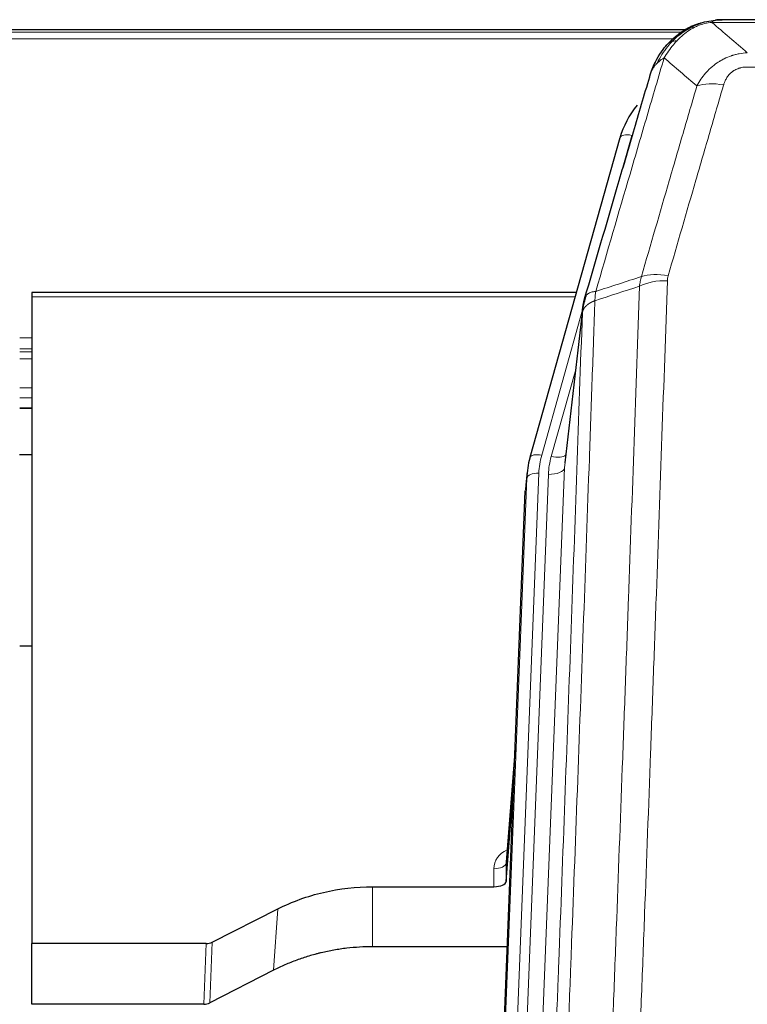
# Model space of a CAD drawing. Header units: inches. Extents: x 0 to 23760, y -13 to 16800.
# Tile 53 of 256: x 4793 to 4972, y 7970 to 8213. Entities that reach past the tile are written whole.
import ezdxf

# ---------------------------------------------------------------- set-up
doc = ezdxf.new("R2010")
doc.units = ezdxf.units.IN
doc.layers.add('1', color=7, linetype='Continuous', true_color=0xffffff)
doc.layers.add('254', color=7, linetype='Continuous', true_color=0xffffff)

msp = doc.modelspace()

# ---------------------------------------------------------------- linework, layer by layer
at = {"layer": '1', "color": 110, "linetype": 'Continuous', "lineweight": 13}
for p, q in [((4958.431, 8211.058), (4958.363, 8210.901)), ((5185.937, 8211.9), (4963.131, 8211.9)), ((4955.682, 8209.487), (4633.446, 8209.487)), ((4953.723, 8207.874), (4635.487, 8207.874)), ((5177.205, 8200.899), (4971.862, 8200.899)), ((4943.368, 8184.044), (4938.643, 8167.233)), ((4929.466, 8144.27), (4795.534, 8144.27)), ((4931.267, 8140.992), (4921.194, 8105.158)), ((4931.213, 8140.272), (4926.836, 8102.091)), ((4795.585, 8134.119), (4792.564, 8134.119)), ((4795.585, 8131.421), (4792.564, 8131.421)), ((4795.585, 8130.636), (4792.564, 8130.636)), ((4795.585, 8128.984), (4792.564, 8128.984)), ((4929.568, 8126.303), (4923.542, 8104.865)), ((4795.585, 8121.794), (4792.564, 8121.794)), ((4795.585, 8119.316), (4792.564, 8119.316)), ((4795.585, 8116.868), (4792.564, 8116.868)), ((4926.836, 8102.091), (4913.77, 7770.197)), ((4904.392, 7766.515), (4917.503, 8099.537)), ((4920.497, 8100.757), (4907.386, 7767.735)), ((4909.778, 7768.571), (4922.844, 8100.464)), ((4917.503, 8099.537), (4917.13, 8096.279)), ((4914.631, 8032.815), (4912.424, 8004.628)), ((4909.437, 7998.801), (4909.426, 8003.217)), ((4879.534, 7998.801), (4879.534, 7983.991)), ((4856.154, 7993.315), (4855.098, 7978.184)), ((4837.921, 7969.799), (4838.491, 7984.789)), ((4839.99, 7985.141), (4839.42, 7970.155))]:
    msp.add_line(p, q, dxfattribs=at)
at = {"layer": '1', "color": 2, "linetype": 'Continuous', "lineweight": 25}
for p, q in [((4958.532, 8211.086), (4958.431, 8211.058)), ((5183.594, 8212.562), (4965.473, 8212.562)), ((4956.58, 8210.048), (4632.63, 8210.048)), ((4940.48, 8183.471), (4918.306, 8104.585)), ((4929.753, 8145.3), (4795.534, 8145.3)), ((4795.534, 8145.3), (4795.534, 8144.27)), ((4795.534, 8144.27), (4795.534, 7984.789)), ((4931.342, 8141.783), (4926.927, 8103.264)), ((4792.564, 8116.811), (4795.585, 8116.811)), ((4918.306, 8104.585), (4918.288, 8104.488)), ((4917.625, 8101.122), (4917.251, 8097.863)), ((4904.012, 7763.077), (4917.13, 8096.279)), ((4795.587, 8058.066), (4792.598, 8058.066)), ((4914.639, 8033.007), (4912.431, 8004.808)), ((4912.435, 8000.051), (4914.258, 8023.333)), ((4912.424, 8004.628), (4912.435, 8000.051)), ((4879.534, 7998.801), (4909.437, 7998.801)), ((4839.99, 7985.141), (4856.154, 7993.315)), ((4795.534, 7969.799), (4795.534, 7984.789)), ((4838.491, 7984.789), (4795.534, 7984.789)), ((4912.708, 7983.991), (4879.534, 7983.991)), ((4855.098, 7978.184), (4839.42, 7970.155)), ((4837.921, 7969.799), (4795.534, 7969.799))]:
    msp.add_line(p, q, dxfattribs=at)
at = {"layer": '1', "color": 110, "linetype": 'Continuous', "lineweight": 13}
for centre, major_axis, ratio, start_param, end_param in [((4966.015, 8190.677), (-9.598, 2.808), 0.562843, 4.8755761, 5.6185342), ((4943.368, 8182.659), (-2.888, 0.812), 0.4480327, 4.837666, 6.2831701), ((4952.354, 8143.794), (9.604, -2.788), 0.5442898, 1.7274916, 2.473129), ((4952.167, 8142.621), (9.994, -0.345), 0.559112, 1.5901207, 2.34753), ((4921.194, 8103.773), (-2.888, 0.812), 0.4480327, 4.837666, 6.2831701), ((4944.515, 8100.007), (24.033, -0.038), 0.8858289, 2.8989744, 3.1081259), ((4946.862, 8099.714), (24.033, -0.038), 0.8858289, 2.8989744, 3.1081259), ((4923.542, 8106.712), (-3.851, 1.082), 0.4480327, 1.6960734, 2.8915811), ((4922.844, 8102.311), (-3.997, 0.157), 0.4614673, 1.5889619, 3.1073983), ((4920.497, 8099.372), (-2.998, 0.118), 0.4614673, 4.7305545, 6.248991), ((4915.43, 8003.217), (6.003, -0.046), 0.8757409, 2.0547277, 3.1504318), ((4909.426, 8004.672), (3, 0.007), 0.4848086, 4.7112485, 6.2484184)]:
    msp.add_ellipse(centre, major_axis=major_axis, ratio=ratio, start_param=start_param, end_param=end_param, dxfattribs=at)
at = {"layer": '1', "color": 2, "linetype": 'Continuous', "lineweight": 25}
for centre, major_axis, ratio, start_param, end_param in [((4966.675, 8177.458), (27.014, -0.465), 0.8900028, 2.5367945, 2.912319), ((4944.515, 8098.622), (27.027, -0.37), 0.8864308, 2.9096812, 3.1188327), ((4909.437, 8000.095), (-3, 0), 0.4313147, 1.5706417, 3.1078116), ((4838.488, 7987.418), (3, -0.011), 0.8761328, 4.7166989, 5.239903), ((4837.919, 7972.462), (3, -0.007), 0.8874311, 4.7150805, 5.2382846)]:
    msp.add_ellipse(centre, major_axis=major_axis, ratio=ratio, start_param=start_param, end_param=end_param, dxfattribs=at)
for points, knots in [([(4953.319, 8207.175), (4953.505, 8207.37), (4953.695, 8207.56), (4954.466, 8208.303), (4955.076, 8208.82), (4956.346, 8209.758), (4957.005, 8210.179), (4957.907, 8210.672), (4958.134, 8210.789), (4958.363, 8210.901)], [0, 0, 0, 0, 0.125, 0.125, 0.5, 0.5, 0.875, 0.875, 1, 1, 1, 1]), ([(4958.363, 8210.901), (4958.82, 8211.124), (4959.284, 8211.324), (4961.155, 8212.025), (4962.591, 8212.331), (4964.002, 8212.42)], [0, 0, 0, 0, 0.25, 0.25, 1, 1, 1, 1]), ([(4958.532, 8211.086), (4959.109, 8211.336), (4959.697, 8211.556), (4960.378, 8211.77), (4960.465, 8211.797), (4960.553, 8211.823)], [0, 0, 0, 0, 0.8717446, 0.8717446, 1, 1, 1, 1]), ([(4965.673, 8212.56), (4965.659, 8212.56), (4965.631, 8212.561), (4965.589, 8212.562), (4965.549, 8212.562), (4965.509, 8212.562), (4965.471, 8212.562), (4965.433, 8212.562), (4965.397, 8212.562), (4965.362, 8212.562), (4965.327, 8212.561), (4965.294, 8212.561), (4965.262, 8212.56), (4965.231, 8212.559), (4965.201, 8212.558), (4965.172, 8212.557), (4965.144, 8212.556), (4965.117, 8212.555), (4965.092, 8212.554), (4965.067, 8212.553), (4965.043, 8212.552), (4965.021, 8212.55), (4964.999, 8212.549), (4964.979, 8212.548), (4964.959, 8212.547), (4964.941, 8212.546), (4964.923, 8212.545), (4964.907, 8212.544), (4964.892, 8212.543), (4964.878, 8212.542), (4964.865, 8212.541), (4964.853, 8212.54), (4964.842, 8212.539), (4964.832, 8212.538), (4964.823, 8212.538), (4964.815, 8212.537), (4964.808, 8212.536), (4964.802, 8212.536), (4964.798, 8212.536), (4964.785, 8212.535), (4964.764, 8212.533), (4964.735, 8212.53), (4964.707, 8212.528), (4964.678, 8212.525), (4964.65, 8212.522), (4964.623, 8212.519), (4964.596, 8212.516), (4964.569, 8212.513), (4964.542, 8212.51), (4964.516, 8212.507), (4964.49, 8212.504), (4964.464, 8212.501), (4964.439, 8212.497), (4964.414, 8212.494), (4964.389, 8212.49), (4964.365, 8212.487), (4964.341, 8212.483), (4964.317, 8212.48), (4964.294, 8212.476), (4964.271, 8212.472), (4964.248, 8212.468), (4964.226, 8212.465), (4964.204, 8212.461), (4964.182, 8212.457), (4964.161, 8212.453), (4964.14, 8212.449), (4964.119, 8212.445), (4964.099, 8212.441), (4964.079, 8212.437), (4964.059, 8212.433), (4964.039, 8212.428), (4964.02, 8212.424), (4964.008, 8212.421), (4964.002, 8212.42)], [0, 0, 0, 0, 0.0247661, 0.0489206, 0.0724636, 0.0953949, 0.1177147, 0.1394229, 0.1605195, 0.1810045, 0.2008779, 0.2201398, 0.23879, 0.2568287, 0.2742558, 0.2910713, 0.3072753, 0.3228676, 0.3378484, 0.3522176, 0.3659752, 0.3791212, 0.3916556, 0.4035785, 0.4148897, 0.4255894, 0.4356775, 0.445154, 0.454019, 0.4622723, 0.4699141, 0.4769443, 0.4833629, 0.48917, 0.4943654, 0.4989493, 0.5029216, 0.5062824, 0.5090316, 0.5111692, 0.5284651, 0.5456049, 0.5625886, 0.5794163, 0.5960881, 0.612604, 0.6289642, 0.6451687, 0.6612176, 0.6771111, 0.6928491, 0.7084319, 0.7238594, 0.7391318, 0.7542492, 0.7692118, 0.7840195, 0.7986726, 0.8131712, 0.8275153, 0.8417051, 0.8557408, 0.8696224, 0.8833501, 0.8969241, 0.9103445, 0.9236114, 0.936725, 0.9496856, 0.9624932, 0.975148, 0.9876502, 1, 1, 1, 1]), ([(4952.334, 8206.69), (4952.551, 8206.925), (4952.775, 8207.154), (4953.648, 8208.004), (4954.339, 8208.585), (4955.066, 8209.111)], [0, 0, 0, 0, 0.2626999, 0.2626999, 1, 1, 1, 1]), ([(4948.451, 8200.266), (4949.063, 8202.006), (4949.959, 8203.694), (4951.489, 8205.73), (4951.899, 8206.221), (4952.334, 8206.69)], [0, 0, 0, 0, 0.75, 0.75, 1, 1, 1, 1]), ([(4951.954, 8206.22), (4952.011, 8206.323), (4952.08, 8206.426), (4952.216, 8206.581), (4952.272, 8206.637), (4952.334, 8206.69)], [0, 0, 0, 0, 0.6295096, 0.6295096, 1, 1, 1, 1]), ([(4947.812, 8198.492), (4947.818, 8198.514), (4947.83, 8198.558), (4947.848, 8198.624), (4947.866, 8198.689), (4947.884, 8198.755), (4947.903, 8198.82), (4947.922, 8198.884), (4947.941, 8198.949), (4947.96, 8199.013), (4947.979, 8199.077), (4947.998, 8199.141), (4948.018, 8199.204), (4948.038, 8199.267), (4948.058, 8199.33), (4948.078, 8199.392), (4948.098, 8199.454), (4948.118, 8199.516), (4948.139, 8199.578), (4948.16, 8199.639), (4948.18, 8199.7), (4948.201, 8199.761), (4948.222, 8199.821), (4948.244, 8199.881), (4948.265, 8199.941), (4948.287, 8200.001), (4948.308, 8200.06), (4948.33, 8200.119), (4948.352, 8200.178), (4948.374, 8200.236), (4948.396, 8200.295), (4948.418, 8200.352), (4948.44, 8200.41), (4948.463, 8200.467), (4948.485, 8200.524), (4948.508, 8200.581), (4948.531, 8200.638), (4948.554, 8200.694), (4948.576, 8200.75), (4948.599, 8200.805), (4948.623, 8200.86), (4948.646, 8200.916), (4948.669, 8200.97), (4948.693, 8201.025), (4948.716, 8201.079), (4948.74, 8201.133), (4948.763, 8201.186), (4948.787, 8201.24), (4948.811, 8201.293), (4948.835, 8201.346), (4948.858, 8201.398), (4948.882, 8201.45), (4948.907, 8201.502), (4948.931, 8201.554), (4948.955, 8201.605), (4948.979, 8201.656), (4949.003, 8201.707), (4949.028, 8201.758), (4949.052, 8201.808), (4949.077, 8201.858), (4949.101, 8201.908), (4949.126, 8201.957), (4949.15, 8202.006), (4949.175, 8202.055), (4949.2, 8202.104), (4949.224, 8202.152), (4949.243, 8202.188), (4949.253, 8202.208), (4949.255, 8202.212)], [0, 0, 0, 0, 0.0171812, 0.0343046, 0.0513704, 0.0683783, 0.0853286, 0.1022212, 0.119056, 0.1358331, 0.1525524, 0.1692141, 0.185818, 0.2023642, 0.2188526, 0.2352834, 0.2516564, 0.2679717, 0.2842292, 0.3004291, 0.3165712, 0.3326555, 0.3486822, 0.3646511, 0.3805623, 0.3964158, 0.4122116, 0.4279496, 0.4436299, 0.4592525, 0.4748173, 0.4903244, 0.5057738, 0.5211655, 0.5364994, 0.5517757, 0.5669942, 0.5821549, 0.597258, 0.6123033, 0.6272909, 0.6422208, 0.6570929, 0.6719073, 0.686664, 0.701363, 0.7160042, 0.7305878, 0.7451136, 0.7595816, 0.773992, 0.7883446, 0.8026395, 0.8168767, 0.8310561, 0.8451778, 0.8592418, 0.8732481, 0.8871967, 0.9010875, 0.9149206, 0.928696, 0.9424136, 0.9560736, 0.9696758, 0.9832203, 0.996707, 1, 1, 1, 1]), ([(4931.769, 8143.722), (4934.455, 8152.933), (4937.135, 8162.103), (4941.146, 8175.796), (4942.481, 8180.35), (4945.149, 8189.437), (4946.481, 8193.969), (4947.812, 8198.492)], [0, 0, 0, 0, 0.5, 0.5, 0.75, 0.75, 1, 1, 1, 1]), ([(4947.812, 8198.492), (4947.896, 8198.953), (4948.038, 8199.403), (4948.301, 8199.982), (4948.373, 8200.125), (4948.451, 8200.266)], [0, 0, 0, 0, 0.75, 0.75, 1, 1, 1, 1]), ([(4931.213, 8140.272), (4931.213, 8140.282), (4931.215, 8140.322), (4931.218, 8140.408), (4931.225, 8140.548), (4931.237, 8140.741), (4931.255, 8140.987), (4931.284, 8141.286), (4931.326, 8141.637), (4931.37, 8141.937), (4931.408, 8142.168), (4931.434, 8142.311), (4931.46, 8142.451), (4931.487, 8142.586), (4931.514, 8142.717), (4931.542, 8142.844), (4931.57, 8142.967), (4931.598, 8143.087), (4931.627, 8143.202), (4931.655, 8143.314), (4931.684, 8143.421), (4931.713, 8143.525), (4931.741, 8143.625), (4931.76, 8143.69), (4931.769, 8143.722)], [0, 0, 0, 0, 0.0092499, 0.0337179, 0.073404, 0.128308, 0.1984299, 0.2837694, 0.3843264, 0.5001005, 0.5424888, 0.5838484, 0.6241794, 0.6634821, 0.7017567, 0.7390032, 0.7752221, 0.8104134, 0.8445775, 0.8777146, 0.909825, 0.9409091, 0.9709673, 1, 1, 1, 1]), ([(4856.154, 7993.315), (4859.688, 7995.102), (4863.489, 7996.481), (4871.372, 7998.331), (4875.453, 7998.801), (4879.534, 7998.801)], [0, 0, 0, 0, 0.5, 0.5, 1, 1, 1, 1]), ([(4879.534, 7983.991), (4878.464, 7983.991), (4876.329, 7983.929), (4874.203, 7983.743), (4872.877, 7983.587), (4872.613, 7983.554), (4872.084, 7983.485), (4871.292, 7983.375), (4870.504, 7983.247), (4868.934, 7982.97), (4867.894, 7982.754), (4866.732, 7982.478), (4866.603, 7982.446), (4866.345, 7982.383), (4865.959, 7982.287), (4865.064, 7982.052), (4864.303, 7981.835), (4862.793, 7981.379), (4860.806, 7980.715), (4858.872, 7979.937), (4856.965, 7979.103), (4856.025, 7978.658), (4855.098, 7978.184)], [0, 0, 0, 0, 0.125, 0.25, 0.25, 0.28125, 0.28125, 0.3125, 0.375, 0.375, 0.5, 0.5, 0.515625, 0.515625, 0.53125, 0.5625, 0.625, 0.625, 0.75, 0.875, 0.875, 1, 1, 1, 1])]:
    msp.add_open_spline(points, degree=3, knots=knots, dxfattribs=at)
at = {"layer": '1', "color": 110, "linetype": 'Continuous', "lineweight": 13}
for points, knots in [([(4954.544, 8207.388), (4954.693, 8207.546), (4954.845, 8207.701), (4955.459, 8208.31), (4955.938, 8208.738), (4956.933, 8209.525), (4957.447, 8209.883), (4958.154, 8210.308), (4958.333, 8210.409), (4958.513, 8210.507)], [0, 0, 0, 0, 0.125, 0.125, 0.5, 0.5, 0.875, 0.875, 1, 1, 1, 1]), ([(4958.363, 8210.901), (4958.361, 8210.871), (4958.363, 8210.838), (4958.376, 8210.753), (4958.392, 8210.698), (4958.44, 8210.594), (4958.473, 8210.545), (4958.513, 8210.507)], [0, 0, 0, 0, 0.25, 0.25, 0.625, 0.625, 1, 1, 1, 1]), ([(4958.513, 8210.507), (4958.873, 8210.701), (4959.241, 8210.877), (4960.735, 8211.504), (4961.911, 8211.798), (4963.131, 8211.9)], [0, 0, 0, 0, 0.25, 0.25, 1, 1, 1, 1]), ([(4964.002, 8212.42), (4963.994, 8212.418), (4963.978, 8212.415), (4963.954, 8212.409), (4963.931, 8212.403), (4963.908, 8212.397), (4963.885, 8212.392), (4963.863, 8212.386), (4963.841, 8212.38), (4963.819, 8212.373), (4963.798, 8212.367), (4963.777, 8212.361), (4963.756, 8212.355), (4963.736, 8212.348), (4963.716, 8212.342), (4963.696, 8212.335), (4963.677, 8212.328), (4963.658, 8212.321), (4963.639, 8212.315), (4963.621, 8212.308), (4963.603, 8212.301), (4963.585, 8212.294), (4963.568, 8212.286), (4963.551, 8212.279), (4963.534, 8212.272), (4963.518, 8212.265), (4963.502, 8212.257), (4963.486, 8212.25), (4963.471, 8212.242), (4963.456, 8212.234), (4963.441, 8212.227), (4963.427, 8212.219), (4963.413, 8212.211), (4963.399, 8212.203), (4963.386, 8212.195), (4963.373, 8212.187), (4963.36, 8212.179), (4963.348, 8212.171), (4963.336, 8212.162), (4963.324, 8212.154), (4963.313, 8212.146), (4963.302, 8212.137), (4963.291, 8212.129), (4963.281, 8212.12), (4963.271, 8212.112), (4963.261, 8212.103), (4963.251, 8212.094), (4963.242, 8212.086), (4963.234, 8212.077), (4963.225, 8212.068), (4963.217, 8212.059), (4963.21, 8212.05), (4963.202, 8212.041), (4963.195, 8212.032), (4963.188, 8212.023), (4963.182, 8212.013), (4963.176, 8212.004), (4963.17, 8211.995), (4963.165, 8211.986), (4963.16, 8211.976), (4963.155, 8211.967), (4963.15, 8211.957), (4963.146, 8211.948), (4963.143, 8211.938), (4963.139, 8211.929), (4963.136, 8211.919), (4963.133, 8211.909), (4963.132, 8211.903), (4963.131, 8211.9)], [0, 0, 0, 0, 0.0185022, 0.0368847, 0.0551481, 0.073293, 0.0913199, 0.1092294, 0.1270222, 0.1446988, 0.1622598, 0.1797059, 0.1970378, 0.2142561, 0.2313614, 0.2483544, 0.265236, 0.2820066, 0.2986672, 0.3152184, 0.331661, 0.3479958, 0.3642235, 0.380345, 0.3963611, 0.4122725, 0.4280803, 0.4437851, 0.459388, 0.4748898, 0.4902915, 0.5055939, 0.5207981, 0.535905, 0.5509156, 0.565831, 0.5806521, 0.5953801, 0.6100159, 0.6245607, 0.6390157, 0.6533819, 0.6676604, 0.6818526, 0.6959596, 0.7099825, 0.7239227, 0.7377815, 0.75156, 0.7652597, 0.7788818, 0.7924277, 0.8058989, 0.8192966, 0.8326224, 0.8458776, 0.8590638, 0.8721825, 0.8852351, 0.8982233, 0.9111485, 0.9240124, 0.9368166, 0.9495628, 0.9622525, 0.9748874, 0.9874694, 1, 1, 1, 1]), ([(4949.661, 8201.85), (4950.36, 8203.303), (4951.231, 8204.697), (4952.591, 8206.38), (4952.948, 8206.786), (4953.319, 8207.175)], [0, 0, 0, 0, 0.75, 0.75, 1, 1, 1, 1]), ([(4951.368, 8203.181), (4952.061, 8204.296), (4952.828, 8205.393), (4953.954, 8206.743), (4954.245, 8207.071), (4954.544, 8207.388)], [0, 0, 0, 0, 0.75, 0.75, 1, 1, 1, 1]), ([(4952.334, 8206.69), (4952.364, 8206.717), (4952.397, 8206.743), (4952.531, 8206.845), (4952.644, 8206.914), (4952.894, 8207.036), (4953.03, 8207.089), (4953.221, 8207.148), (4953.27, 8207.162), (4953.319, 8207.175)], [0, 0, 0, 0, 0.125, 0.125, 0.5, 0.5, 0.875, 0.875, 1, 1, 1, 1]), ([(4953.319, 8207.175), (4953.418, 8207.202), (4953.519, 8207.225), (4953.776, 8207.275), (4953.934, 8207.299), (4954.244, 8207.343), (4954.398, 8207.363), (4954.544, 8207.388)], [0, 0, 0, 0, 0.25, 0.25, 0.625, 0.625, 1, 1, 1, 1]), ([(4951.368, 8203.181), (4949.97, 8198.426), (4948.571, 8193.66), (4945.769, 8184.104), (4944.366, 8179.314), (4940.152, 8164.912), (4937.337, 8155.264), (4934.514, 8145.571)], [0, 0, 0, 0, 0.25, 0.25, 0.5, 0.5, 1, 1, 1, 1]), ([(4949.661, 8201.85), (4949.784, 8201.972), (4949.912, 8202.092), (4950.245, 8202.384), (4950.455, 8202.553), (4950.897, 8202.877), (4951.128, 8203.032), (4951.368, 8203.181)], [0, 0, 0, 0, 0.25, 0.25, 0.625, 0.625, 1, 1, 1, 1]), ([(4959.435, 8196.219), (4959.733, 8196.786), (4960.059, 8197.333), (4960.772, 8198.385), (4961.159, 8198.889), (4961.787, 8199.612), (4962.059, 8199.905), (4962.344, 8200.19), (4962.459, 8200.303), (4962.518, 8200.359), (4962.693, 8200.526), (4962.812, 8200.635), (4963.414, 8201.171), (4963.923, 8201.567), (4964.596, 8202.022), (4964.732, 8202.111), (4964.939, 8202.241), (4965.008, 8202.284), (4965.148, 8202.368), (4965.218, 8202.41), (4965.57, 8202.614), (4965.857, 8202.769), (4966.733, 8203.202), (4967.338, 8203.452), (4968.042, 8203.689), (4968.12, 8203.715), (4968.278, 8203.765), (4968.357, 8203.789), (4968.595, 8203.861), (4968.754, 8203.906), (4969.234, 8204.033), (4969.557, 8204.107), (4970.532, 8204.299), (4971.192, 8204.385), (4971.862, 8204.432)], [0, 0, 0, 0, 0.125, 0.125, 0.25, 0.25, 0.3125, 0.328125, 0.328125, 0.34375, 0.34375, 0.375, 0.375, 0.5, 0.5, 0.53125, 0.53125, 0.546875, 0.546875, 0.5625, 0.5625, 0.625, 0.625, 0.75, 0.75, 0.765625, 0.765625, 0.78125, 0.78125, 0.8125, 0.8125, 0.875, 0.875, 1, 1, 1, 1]), ([(4948.451, 8200.266), (4948.49, 8200.336), (4948.53, 8200.406), (4948.698, 8200.684), (4948.837, 8200.888), (4949.14, 8201.285), (4949.305, 8201.478), (4949.54, 8201.727), (4949.6, 8201.789), (4949.661, 8201.85)], [0, 0, 0, 0, 0.125, 0.125, 0.5, 0.5, 0.875, 0.875, 1, 1, 1, 1]), ([(4966.015, 8196.463), (4966.037, 8196.535), (4966.059, 8196.607), (4966.105, 8196.751), (4966.129, 8196.822), (4966.204, 8197.035), (4966.259, 8197.176), (4966.377, 8197.454), (4966.44, 8197.592), (4966.577, 8197.863), (4966.65, 8197.997), (4966.807, 8198.262), (4966.891, 8198.392), (4967.027, 8198.584), (4967.073, 8198.647), (4967.17, 8198.773), (4967.219, 8198.836), (4967.373, 8199.02), (4967.481, 8199.139), (4967.709, 8199.368), (4967.829, 8199.478), (4968.018, 8199.637), (4968.116, 8199.715), (4968.216, 8199.79), (4968.285, 8199.839), (4968.319, 8199.864), (4968.494, 8199.984), (4968.638, 8200.073), (4969.085, 8200.322), (4969.402, 8200.461), (4969.822, 8200.601), (4969.907, 8200.627), (4970.08, 8200.676), (4970.167, 8200.698), (4970.429, 8200.76), (4970.605, 8200.794), (4970.959, 8200.847), (4971.138, 8200.866), (4971.498, 8200.892), (4971.68, 8200.899), (4971.862, 8200.899)], [0, 0, 0, 0, 0.03125, 0.03125, 0.0625, 0.0625, 0.125, 0.125, 0.1875, 0.1875, 0.25, 0.25, 0.3125, 0.3125, 0.34375, 0.34375, 0.375, 0.375, 0.4375, 0.4375, 0.5, 0.5, 0.53125, 0.546875, 0.546875, 0.5625, 0.5625, 0.625, 0.625, 0.75, 0.75, 0.78125, 0.78125, 0.8125, 0.8125, 0.875, 0.875, 0.9375, 0.9375, 1, 1, 1, 1]), ([(4945.758, 8149.221), (4948.046, 8157.114), (4950.33, 8164.977), (4953.75, 8176.727), (4954.888, 8180.636), (4957.164, 8188.439), (4958.3, 8192.333), (4959.435, 8196.219)], [0, 0, 0, 0, 0.5, 0.5, 0.75, 0.75, 1, 1, 1, 1]), ([(4966.015, 8196.463), (4964.881, 8192.571), (4963.746, 8188.671), (4961.474, 8180.856), (4960.336, 8176.941), (4956.921, 8165.173), (4954.64, 8157.297), (4952.354, 8149.392)], [0, 0, 0, 0, 0.25, 0.25, 0.5, 0.5, 1, 1, 1, 1]), ([(4952.167, 8148.215), (4951.729, 8135.501), (4950.839, 8109.923), (4949.918, 8084.044), (4949.216, 8064.521), (4948.98, 8057.994), (4948.504, 8044.904), (4948.264, 8038.339), (4947.539, 8018.59), (4947.048, 8005.353), (4946.424, 7988.718), (4946.299, 7985.386), (4946.048, 7978.716), (4945.669, 7968.698), (4945.287, 7958.643), (4944.516, 7938.485), (4943.474, 7911.476), (4941.866, 7870.573), (4940.766, 7843.042), (4940.208, 7829.212)], [0, 0, 0, 0, 0.125, 0.25, 0.25, 0.3125, 0.3125, 0.375, 0.375, 0.5, 0.5, 0.53125, 0.53125, 0.5625, 0.625, 0.625, 0.75, 0.875, 1, 1, 1, 1]), ([(4952.167, 8148.215), (4952.174, 8148.414), (4952.193, 8148.611), (4952.255, 8149.004), (4952.298, 8149.199), (4952.354, 8149.392)], [0, 0, 0, 0, 0.5, 0.5, 1, 1, 1, 1]), ([(4934.514, 8145.571), (4934.106, 8145.537), (4933.733, 8145.467), (4933.075, 8145.263), (4932.789, 8145.129), (4932.318, 8144.807), (4932.132, 8144.619), (4931.868, 8144.2), (4931.791, 8143.968), (4931.769, 8143.722)], [0, 0, 0, 0, 0.25, 0.25, 0.5, 0.5, 0.75, 0.75, 1, 1, 1, 1]), ([(4933.325, 7828.251), (4933.883, 7842.064), (4934.985, 7869.559), (4936.595, 7910.411), (4937.639, 7937.385), (4938.41, 7957.518), (4938.793, 7967.56), (4939.172, 7977.565), (4939.424, 7984.227), (4939.549, 7987.554), (4940.174, 8004.168), (4940.665, 8017.389), (4941.392, 8037.113), (4941.632, 8043.669), (4942.108, 8056.743), (4942.345, 8063.261), (4943.048, 8082.759), (4943.969, 8108.606), (4944.861, 8134.151), (4945.299, 8146.849)], [0, 0, 0, 0, 0.125, 0.25, 0.375, 0.375, 0.4375, 0.46875, 0.46875, 0.5, 0.5, 0.625, 0.625, 0.6875, 0.6875, 0.75, 0.75, 0.875, 1, 1, 1, 1]), ([(4934.302, 8143.28), (4934.323, 8143.682), (4934.339, 8144.068), (4934.397, 8144.827), (4934.439, 8145.199), (4934.514, 8145.571)], [0, 0, 0, 0, 0.5, 0.5, 1, 1, 1, 1]), ([(4934.302, 8143.28), (4934.247, 8141.668), (4934.191, 8140.055), (4934.079, 8136.826), (4933.91, 8131.979), (4933.515, 8120.643), (4933.171, 8110.884), (4932.478, 8091.307), (4931.538, 8065.052), (4930.079, 8025.207), (4929.075, 7998.336), (4928.501, 7983.134), (4928.437, 7981.444), (4928.309, 7978.061), (4928.117, 7972.984), (4927.665, 7961.114), (4927.274, 7950.899), (4926.945, 7942.365), (4926.879, 7940.657), (4926.747, 7937.239), (4926.549, 7932.108), (4926.084, 7920.116), (4925.681, 7909.8), (4924.869, 7889.118), (4923.772, 7861.41), (4922.645, 7833.437), (4922.073, 7819.384)], [0, 0, 0, 0, 0.015625, 0.015625, 0.03125, 0.0625, 0.125, 0.125, 0.25, 0.375, 0.5, 0.5, 0.515625, 0.515625, 0.53125, 0.5625, 0.625, 0.625, 0.640625, 0.640625, 0.65625, 0.6875, 0.75, 0.75, 0.875, 1, 1, 1, 1]), ([(4934.302, 8143.28), (4934.29, 8143.275), (4934.264, 8143.266), (4934.226, 8143.251), (4934.188, 8143.237), (4934.15, 8143.222), (4934.112, 8143.207), (4934.073, 8143.191), (4934.035, 8143.176), (4933.996, 8143.16), (4933.957, 8143.143), (4933.919, 8143.127), (4933.88, 8143.11), (4933.841, 8143.093), (4933.802, 8143.076), (4933.763, 8143.058), (4933.724, 8143.04), (4933.685, 8143.022), (4933.645, 8143.003), (4933.606, 8142.984), (4933.567, 8142.965), (4933.528, 8142.946), (4933.489, 8142.926), (4933.449, 8142.906), (4933.41, 8142.886), (4933.371, 8142.865), (4933.332, 8142.844), (4933.293, 8142.823), (4933.254, 8142.801), (4933.215, 8142.78), (4933.176, 8142.757), (4933.137, 8142.735), (4933.098, 8142.712), (4933.059, 8142.689), (4933.021, 8142.665), (4932.982, 8142.642), (4932.944, 8142.618), (4932.906, 8142.593), (4932.867, 8142.568), (4932.829, 8142.543), (4932.792, 8142.518), (4932.754, 8142.492), (4932.716, 8142.466), (4932.679, 8142.439), (4932.642, 8142.413), (4932.605, 8142.385), (4932.569, 8142.358), (4932.532, 8142.33), (4932.496, 8142.302), (4932.46, 8142.273), (4932.424, 8142.244), (4932.389, 8142.215), (4932.354, 8142.186), (4932.319, 8142.156), (4932.284, 8142.126), (4932.25, 8142.095), (4932.216, 8142.064), (4932.182, 8142.033), (4932.149, 8142.001), (4932.114, 8141.967), (4932.077, 8141.93), (4932.039, 8141.891), (4932.001, 8141.851), (4931.964, 8141.811), (4931.928, 8141.771), (4931.893, 8141.731), (4931.859, 8141.691), (4931.826, 8141.65), (4931.793, 8141.609), (4931.761, 8141.568), (4931.73, 8141.527), (4931.7, 8141.486), (4931.671, 8141.444), (4931.643, 8141.403), (4931.615, 8141.361), (4931.589, 8141.319), (4931.563, 8141.276), (4931.538, 8141.234), (4931.514, 8141.192), (4931.491, 8141.149), (4931.469, 8141.106), (4931.447, 8141.063), (4931.427, 8141.02), (4931.407, 8140.977), (4931.388, 8140.934), (4931.37, 8140.89), (4931.353, 8140.847), (4931.337, 8140.803), (4931.322, 8140.759), (4931.308, 8140.715), (4931.294, 8140.671), (4931.282, 8140.627), (4931.27, 8140.583), (4931.259, 8140.539), (4931.249, 8140.494), (4931.24, 8140.45), (4931.232, 8140.405), (4931.225, 8140.361), (4931.218, 8140.316), (4931.215, 8140.287), (4931.213, 8140.272)], [0, 0, 0, 0, 0.0069372, 0.0139334, 0.0209887, 0.028103, 0.0352764, 0.0425088, 0.0498003, 0.0571509, 0.0645605, 0.0720292, 0.0795569, 0.0871437, 0.0947896, 0.1024945, 0.1102584, 0.1180815, 0.1259636, 0.1339048, 0.141905, 0.1499643, 0.1580827, 0.1662601, 0.1744966, 0.1827922, 0.1911468, 0.1995605, 0.2080333, 0.2165651, 0.225156, 0.233806, 0.2425151, 0.2512832, 0.2601104, 0.2689967, 0.277942, 0.2869465, 0.29601, 0.3051325, 0.3143142, 0.3235549, 0.3328547, 0.3422136, 0.3516315, 0.3611085, 0.3706446, 0.3802398, 0.3898941, 0.3996074, 0.4093798, 0.4192113, 0.4291019, 0.4390515, 0.4490602, 0.459128, 0.4692549, 0.4794409, 0.4896859, 0.4999901, 0.5124905, 0.524991, 0.5374914, 0.5499918, 0.5624922, 0.5749926, 0.587493, 0.5999934, 0.6124937, 0.6249941, 0.6374944, 0.6499948, 0.6624951, 0.6749954, 0.6874957, 0.699996, 0.7124963, 0.7249966, 0.7374968, 0.7499971, 0.7624973, 0.7749976, 0.7874978, 0.799998, 0.8124982, 0.8249984, 0.8374986, 0.8499988, 0.8624989, 0.8749991, 0.8874992, 0.8999993, 0.9124995, 0.9249996, 0.9374997, 0.9499998, 0.9624998, 0.9749999, 0.9875, 1, 1, 1, 1]), ([(4919.018, 7817.603), (4919.588, 7831.603), (4920.712, 7859.471), (4921.806, 7887.074), (4922.616, 7907.678), (4923.017, 7917.956), (4923.481, 7929.902), (4923.679, 7935.013), (4923.81, 7938.418), (4923.876, 7940.12), (4924.204, 7948.622), (4924.594, 7958.798), (4925.044, 7970.623), (4925.236, 7975.682), (4925.364, 7979.052), (4925.428, 7980.735), (4926, 7995.879), (4927.002, 8022.648), (4928.456, 8062.341), (4929.862, 8101.575), (4930.768, 8127.424), (4931.213, 8140.272)], [0, 0, 0, 0, 0.125, 0.25, 0.25, 0.3125, 0.34375, 0.359375, 0.359375, 0.375, 0.375, 0.4375, 0.46875, 0.484375, 0.484375, 0.5, 0.5, 0.625, 0.75, 0.875, 1, 1, 1, 1])]:
    msp.add_open_spline(points, degree=3, knots=knots, dxfattribs=at)
at = {"layer": '1', "color": 2, "linetype": 'Continuous', "lineweight": 25}
for points, degree in [([(4958.433, 8211.059), (4956.566, 8210.225), (4954.92, 8209.004)], 2), ([(4963.938, 8212.483), (4964.52, 8212.538), (4965.099, 8212.564), (4965.673, 8212.56)], 3), ([(4932.086, 8144.533), (4931.336, 8141.702)], 1)]:
    msp.add_open_spline(points, degree=degree, dxfattribs=at)
at = {"layer": '1', "color": 110, "linetype": 'Continuous', "lineweight": 13}
for points in [[(4963.131, 8211.9), (4966.024, 8209.408), (4968.935, 8206.918), (4971.862, 8204.432)], [(4959.435, 8196.219), (4956.732, 8198.537), (4954.042, 8200.858), (4951.368, 8203.181)], [(4934.514, 8145.571), (4938.262, 8146.786), (4942.009, 8148.003), (4945.758, 8149.221)], [(4945.299, 8146.849), (4945.34, 8147.256), (4945.457, 8148.058), (4945.646, 8148.837), (4945.758, 8149.221)], [(4945.299, 8146.849), (4941.633, 8145.657), (4937.967, 8144.468), (4934.302, 8143.28)]]:
    msp.add_open_spline(points, degree=3, dxfattribs=at)
at = {"layer": '254', "color": 2, "linetype": 'Continuous', "lineweight": 25}
msp.add_line((4795.53, 8105.252), (4792.532, 8105.252), dxfattribs=at)

doc.saveas('drawing.dxf')
